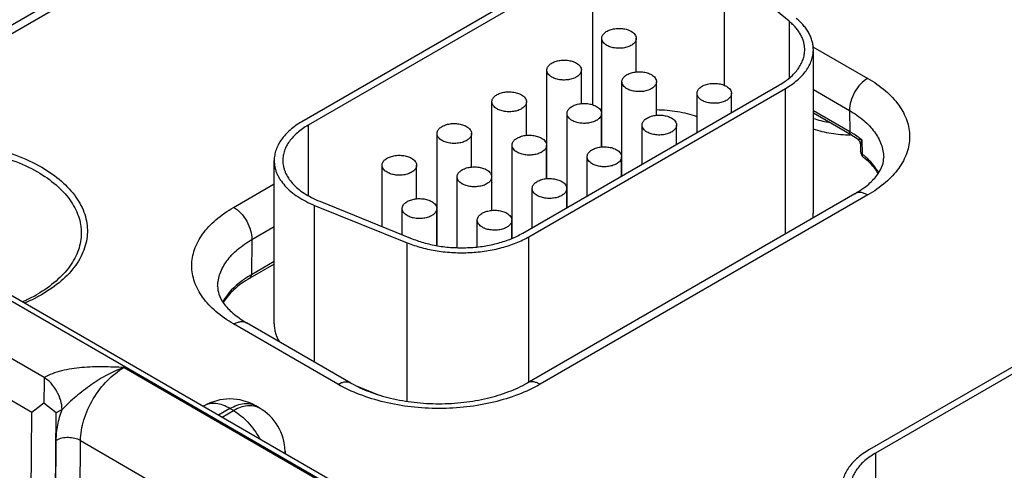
# Model space of a CAD drawing. Header units: inches. Extents: x 0 to 34, y 0 to 22.
# Tile 32 of 56: x 22.922 to 24.063, y 16.449 to 16.971. Entities that reach past the tile are written whole.
import ezdxf

# ---------------------------------------------------------------- set-up
doc = ezdxf.new("R2010")
doc.units = ezdxf.units.IN
doc.header["$LTSCALE"] = 1.87
doc.header["$MEASUREMENT"] = 0
doc.layers.get('0').update_dxf_attribs({"linetype": 'CONTINUOUS'})

msp = doc.modelspace()

# ---------------------------------------------------------------- linework, layer by layer
at = {"color": 7, "linetype": 'CONTINUOUS'}
for p, q in [((20.96, 17.7728), (26.1913, 14.7523)), ((20.9695, 17.7738), (26.2008, 14.7533)), ((23.232, 17.1494), (22.8523, 16.9301)), ((23.247, 17.1479), (22.8673, 16.9286)), ((23.5786, 17.0434), (23.2491, 16.8531)), ((23.5857, 17.0393), (23.2562, 16.849)), ((23.5857, 17.0393), (23.5857, 16.8728)), ((23.7383, 17.0316), (23.7383, 16.8952)), ((23.8135, 16.9696), (23.7383, 17.0316)), ((23.8135, 16.9696), (23.8135, 16.9036)), ((23.5965, 16.8239), (23.5965, 16.9497)), ((23.6365, 16.9108), (23.6365, 16.9497)), ((23.8411, 16.94), (23.9046, 16.9033)), ((23.8416, 16.7471), (23.8416, 16.9365)), ((23.5328, 16.7871), (23.5328, 16.9129)), ((23.5728, 16.8741), (23.5728, 16.9129)), ((23.6198, 16.7903), (23.6198, 16.8994)), ((23.6598, 16.8606), (23.6598, 16.8994)), ((23.5049, 16.724), (23.8023, 16.8957)), ((23.512, 16.7199), (23.8093, 16.8916)), ((23.7068, 16.8405), (23.7068, 16.886)), ((23.7468, 16.8636), (23.7468, 16.886)), ((23.8093, 16.7233), (23.8093, 16.8916)), ((23.8416, 16.8904), (23.8834, 16.8662)), ((23.4692, 16.7504), (23.4692, 16.8762)), ((23.5092, 16.8373), (23.5092, 16.8762)), ((23.5562, 16.7536), (23.5562, 16.8627)), ((23.5962, 16.8238), (23.5962, 16.8627)), ((23.8838, 16.8414), (23.8416, 16.8658)), ((23.8857, 16.8374), (23.8416, 16.8629)), ((23.8834, 16.8662), (23.8838, 16.8414)), ((23.2562, 16.849), (23.2562, 16.7675)), ((23.4056, 16.7098), (23.4056, 16.8394)), ((23.4456, 16.8006), (23.4456, 16.8394)), ((23.6431, 16.8038), (23.6431, 16.8492)), ((23.6831, 16.8269), (23.6831, 16.8492)), ((23.8936, 16.8351), (23.8935, 16.8352)), ((23.8977, 16.832), (23.8981, 16.8157)), ((23.4925, 16.7181), (23.4925, 16.8259)), ((23.5325, 16.7871), (23.5325, 16.8259)), ((23.5328, 16.8193), (23.5325, 16.8191)), ((23.8962, 16.8262), (23.8964, 16.8186)), ((23.2169, 16.6188), (23.2169, 16.8082)), ((23.5795, 16.767), (23.5795, 16.8125)), ((23.6195, 16.7901), (23.6195, 16.8125)), ((23.3419, 16.7316), (23.3419, 16.8027)), ((23.3819, 16.7638), (23.3819, 16.8027)), ((23.4289, 16.7073), (23.4289, 16.7892)), ((23.4689, 16.7504), (23.4689, 16.7892)), ((23.4692, 16.7826), (23.4689, 16.7824)), ((23.1699, 16.7539), (23.2169, 16.7811)), ((23.5159, 16.7303), (23.5159, 16.7757)), ((23.5559, 16.7534), (23.5559, 16.7757)), ((23.2696, 16.7609), (23.3769, 16.7175)), ((23.8896, 16.7697), (23.5099, 16.5504)), ((23.9046, 16.7682), (23.5249, 16.5489)), ((23.2638, 16.5747), (23.2638, 16.7562)), ((23.2638, 16.7562), (23.3711, 16.7128)), ((23.3653, 16.7222), (23.3653, 16.7525)), ((23.4053, 16.7098), (23.4053, 16.7525)), ((23.4056, 16.7458), (23.4053, 16.7457)), ((23.4522, 16.708), (23.4522, 16.739)), ((23.4922, 16.718), (23.4922, 16.739)), ((23.1911, 16.7167), (23.2169, 16.7316)), ((23.1911, 16.7167), (23.1905, 16.6758)), ((23.512, 16.5516), (23.512, 16.7199)), ((23.3711, 16.5292), (23.3711, 16.7128)), ((23.2169, 16.691), (23.1905, 16.6758)), ((23.2169, 16.6881), (23.1886, 16.6718)), ((24.2363, 16.6637), (23.9067, 16.4734)), ((24.2433, 16.6596), (23.9138, 16.4693)), ((22.9503, 16.5568), (22.7878, 16.6506)), ((22.9361, 16.5163), (22.7596, 16.6181)), ((23.2908, 16.5489), (23.1699, 16.6188)), ((23.3058, 16.5504), (23.1849, 16.6202)), ((23.043, 16.5683), (23.4654, 16.3245)), ((23.3111, 16.5476), (23.3386, 16.5365)), ((22.95, 16.5272), (22.9361, 16.5163)), ((22.9641, 16.5159), (22.95, 16.5272)), ((22.9711, 16.5198), (22.9641, 16.5159)), ((23.1357, 16.5239), (23.135, 16.5234)), ((23.1657, 16.5209), (23.1525, 16.5133)), ((23.1696, 16.5186), (23.1657, 16.5209)), ((23.1996, 16.5216), (23.1957, 16.5239)), ((22.9324, 16.0444), (22.9361, 16.5163)), ((22.9605, 16.0441), (22.9641, 16.5159)), ((23.1565, 16.511), (23.1696, 16.5186)), ((22.961, 16.0444), (22.9644, 16.484)), ((22.989, 16.0441), (22.9924, 16.4837)), ((22.9924, 16.4837), (23.4113, 16.2419)), ((23.2296, 16.4714), (23.2297, 16.4688)), ((23.9138, 16.4693), (23.9138, 16.3878))]:
    msp.add_line(p, q, dxfattribs=at)
msp.add_lwpolyline([(23.8922, 16.8333), (23.893, 16.8328), (23.894, 16.8318), (23.8949, 16.8306), (23.8956, 16.8292), (23.896, 16.8277), (23.8962, 16.8262)], dxfattribs=at)
for centre, radius, start, end in [((23.8213, 16.7331), 0.1251, 58.3108, 60.0055), ((23.8272, 16.7425), 0.114, 54.4376, 58.3598), ((23.8261, 16.734), 0.1193, 56.3523, 60.0523), ((23.8334, 16.7511), 0.1033, 51.5496, 54.3869), ((23.9054, 16.8189), 0.00907, 213.8083, 231.3671), ((23.838, 16.7403), 0.0965, 49.1265, 51.4312), ((23.8045, 16.7471), 0.037, 351.0867, 359.9704), ((26.8509, 16.503), 3.9009, 179.2104, 179.644), ((23.1657, 16.4719), 0.06, 59.9984, 120.0016), ((23.1696, 16.4696), 0.06, 1.7319, 59.9977), ((23.2095, 16.4708), 0.0201, 354.4729, 1.7186)]:
    msp.add_arc(centre, radius, start, end, dxfattribs=at)
for points, knots in [([(23.8316, 16.9365), (23.8316, 16.938), (23.8314, 16.9409), (23.8305, 16.9453), (23.829, 16.9497), (23.827, 16.9539), (23.8244, 16.9581), (23.8213, 16.9621), (23.8176, 16.966), (23.8149, 16.9684), (23.8135, 16.9696)], [0, 0, 0, 0, 0.113231, 0.227763, 0.344813, 0.465486, 0.590727, 0.721304, 0.85767, 1, 1, 1, 1]), ([(23.8416, 16.9365), (23.8416, 16.9381), (23.8413, 16.9414), (23.8404, 16.9462), (23.8388, 16.951), (23.8365, 16.9557), (23.8337, 16.9603), (23.8302, 16.9647), (23.8262, 16.969), (23.8232, 16.9716), (23.8217, 16.9729)], [0, 0, 0, 0, 0.113231, 0.227748, 0.344788, 0.465468, 0.590747, 0.721372, 0.857732, 1, 1, 1, 1]), ([(23.5965, 16.9497), (23.5965, 16.9502), (23.5966, 16.9514), (23.5973, 16.9531), (23.5984, 16.9547), (23.5999, 16.9562), (23.6017, 16.9575), (23.6038, 16.9587), (23.6062, 16.9596), (23.6088, 16.9604), (23.6116, 16.9609), (23.6145, 16.9612), (23.6175, 16.9612), (23.6204, 16.961), (23.6232, 16.9606), (23.6259, 16.9599), (23.6284, 16.959), (23.6299, 16.9582), (23.6306, 16.9578)], [0, 0, 0, 0, 0.042817, 0.087404, 0.135185, 0.187098, 0.243543, 0.304501, 0.3696, 0.438205, 0.509503, 0.582539, 0.656286, 0.729662, 0.801631, 0.871268, 0.937687, 1, 1, 1, 1]), ([(23.6306, 16.9578), (23.6315, 16.9573), (23.6331, 16.9562), (23.635, 16.9542), (23.636, 16.9523), (23.6364, 16.9508), (23.6365, 16.95), (23.6365, 16.9497)], [0, 0, 0, 0, 0.289315, 0.54869, 0.781661, 0.891834, 1, 1, 1, 1]), ([(23.6023, 16.9415), (23.6015, 16.942), (23.5999, 16.9431), (23.598, 16.9451), (23.5969, 16.947), (23.5965, 16.9485), (23.5965, 16.9493), (23.5965, 16.9497)], [0, 0, 0, 0, 0.289315, 0.54869, 0.781661, 0.891834, 1, 1, 1, 1]), ([(23.6365, 16.9497), (23.6365, 16.9491), (23.6363, 16.9479), (23.6357, 16.9462), (23.6346, 16.9446), (23.6331, 16.9432), (23.6313, 16.9418), (23.6291, 16.9407), (23.6267, 16.9397), (23.6241, 16.9389), (23.6213, 16.9384), (23.6184, 16.9381), (23.6155, 16.9381), (23.6126, 16.9383), (23.6098, 16.9387), (23.6071, 16.9394), (23.6046, 16.9403), (23.6031, 16.9411), (23.6023, 16.9415)], [0, 0, 0, 0, 0.042817, 0.087404, 0.135185, 0.187098, 0.243543, 0.304501, 0.3696, 0.438205, 0.509503, 0.582539, 0.656286, 0.729662, 0.801631, 0.871268, 0.937687, 1, 1, 1, 1]), ([(23.8023, 16.8957), (23.8045, 16.897), (23.8088, 16.8997), (23.8147, 16.9042), (23.8198, 16.9091), (23.824, 16.9142), (23.8273, 16.9196), (23.8298, 16.9251), (23.8312, 16.9308), (23.8316, 16.9346), (23.8316, 16.9365)], [0, 0, 0, 0, 0.148518, 0.289492, 0.422734, 0.548637, 0.667988, 0.781934, 0.891984, 1, 1, 1, 1]), ([(23.8093, 16.8916), (23.8118, 16.893), (23.8165, 16.896), (23.823, 16.901), (23.8286, 16.9063), (23.8332, 16.912), (23.8369, 16.9179), (23.8396, 16.924), (23.8412, 16.9302), (23.8416, 16.9344), (23.8416, 16.9365)], [0, 0, 0, 0, 0.14846, 0.289451, 0.422742, 0.548652, 0.667987, 0.78192, 0.89198, 1, 1, 1, 1]), ([(23.5328, 16.9129), (23.5328, 16.9135), (23.533, 16.9146), (23.5337, 16.9163), (23.5347, 16.9179), (23.5362, 16.9194), (23.538, 16.9207), (23.5402, 16.9219), (23.5426, 16.9229), (23.5452, 16.9236), (23.548, 16.9242), (23.5509, 16.9244), (23.5538, 16.9245), (23.5567, 16.9243), (23.5596, 16.9238), (23.5622, 16.9232), (23.5647, 16.9223), (23.5663, 16.9215), (23.567, 16.9211)], [0, 0, 0, 0, 0.042817, 0.087404, 0.135185, 0.187098, 0.243543, 0.304501, 0.3696, 0.438205, 0.509503, 0.582539, 0.656286, 0.729662, 0.801631, 0.871268, 0.937687, 1, 1, 1, 1]), ([(23.567, 16.9211), (23.5679, 16.9206), (23.5694, 16.9195), (23.5714, 16.9175), (23.5724, 16.9156), (23.5728, 16.9141), (23.5728, 16.9133), (23.5728, 16.9129)], [0, 0, 0, 0, 0.289315, 0.54869, 0.781661, 0.891834, 1, 1, 1, 1]), ([(23.5387, 16.9047), (23.5378, 16.9053), (23.5362, 16.9064), (23.5343, 16.9083), (23.5333, 16.9102), (23.5329, 16.9118), (23.5328, 16.9125), (23.5328, 16.9129)], [0, 0, 0, 0, 0.289315, 0.54869, 0.781661, 0.891834, 1, 1, 1, 1]), ([(23.5728, 16.9129), (23.5728, 16.9123), (23.5727, 16.9112), (23.572, 16.9095), (23.5709, 16.9079), (23.5695, 16.9064), (23.5676, 16.9051), (23.5655, 16.9039), (23.5631, 16.9029), (23.5605, 16.9022), (23.5577, 16.9017), (23.5548, 16.9014), (23.5519, 16.9013), (23.5489, 16.9015), (23.5461, 16.902), (23.5434, 16.9027), (23.541, 16.9036), (23.5394, 16.9043), (23.5387, 16.9047)], [0, 0, 0, 0, 0.042817, 0.087404, 0.135185, 0.187098, 0.243543, 0.304501, 0.3696, 0.438205, 0.509503, 0.582539, 0.656286, 0.729662, 0.801631, 0.871268, 0.937687, 1, 1, 1, 1]), ([(23.6198, 16.8994), (23.6198, 16.9), (23.62, 16.9012), (23.6206, 16.9029), (23.6217, 16.9045), (23.6232, 16.9059), (23.625, 16.9073), (23.6272, 16.9084), (23.6296, 16.9094), (23.6322, 16.9102), (23.635, 16.9107), (23.6379, 16.911), (23.6408, 16.911), (23.6437, 16.9108), (23.6465, 16.9104), (23.6492, 16.9097), (23.6517, 16.9088), (23.6532, 16.908), (23.654, 16.9076)], [0, 0, 0, 0, 0.042817, 0.087404, 0.135185, 0.187098, 0.243543, 0.304501, 0.3696, 0.438205, 0.509503, 0.582539, 0.656286, 0.729662, 0.801631, 0.871268, 0.937687, 1, 1, 1, 1]), ([(23.654, 16.9076), (23.6548, 16.9071), (23.6564, 16.906), (23.6583, 16.904), (23.6593, 16.9021), (23.6597, 16.9006), (23.6598, 16.8998), (23.6598, 16.8994)], [0, 0, 0, 0, 0.289315, 0.54869, 0.781661, 0.891834, 1, 1, 1, 1]), ([(23.6257, 16.8913), (23.6248, 16.8918), (23.6232, 16.8929), (23.6213, 16.8949), (23.6203, 16.8968), (23.6199, 16.8983), (23.6198, 16.8991), (23.6198, 16.8994)], [0, 0, 0, 0, 0.289315, 0.54869, 0.781661, 0.891834, 1, 1, 1, 1]), ([(23.6598, 16.8994), (23.6598, 16.8989), (23.6597, 16.8977), (23.659, 16.896), (23.6579, 16.8944), (23.6564, 16.8929), (23.6546, 16.8916), (23.6525, 16.8904), (23.6501, 16.8895), (23.6474, 16.8887), (23.6447, 16.8882), (23.6418, 16.8879), (23.6388, 16.8879), (23.6359, 16.8881), (23.6331, 16.8885), (23.6304, 16.8892), (23.6279, 16.8901), (23.6264, 16.8909), (23.6257, 16.8913)], [0, 0, 0, 0, 0.042817, 0.087404, 0.135185, 0.187098, 0.243543, 0.304501, 0.3696, 0.438205, 0.509503, 0.582539, 0.656286, 0.729662, 0.801631, 0.871268, 0.937687, 1, 1, 1, 1]), ([(23.7068, 16.886), (23.7068, 16.8865), (23.7069, 16.8877), (23.7076, 16.8894), (23.7087, 16.891), (23.7102, 16.8925), (23.712, 16.8938), (23.7141, 16.895), (23.7165, 16.8959), (23.7192, 16.8967), (23.7219, 16.8972), (23.7248, 16.8975), (23.7278, 16.8975), (23.7307, 16.8973), (23.7335, 16.8969), (23.7362, 16.8962), (23.7387, 16.8953), (23.7402, 16.8945), (23.7409, 16.8941)], [0, 0, 0, 0, 0.042817, 0.087404, 0.135185, 0.187098, 0.243543, 0.304501, 0.3696, 0.438205, 0.509503, 0.582539, 0.656286, 0.729662, 0.801631, 0.871268, 0.937687, 1, 1, 1, 1]), ([(23.9046, 16.9033), (23.9016, 16.9016), (23.8958, 16.8967), (23.8891, 16.8875), (23.8846, 16.8771), (23.8834, 16.8697), (23.8834, 16.8662)], [0, 0, 0, 0, 0.237751, 0.50112, 0.763878, 1, 1, 1, 1]), ([(23.9046, 16.9033), (23.9119, 16.8991), (23.9251, 16.8901), (23.9408, 16.8735), (23.9508, 16.8552), (23.9542, 16.8358), (23.9508, 16.8163), (23.9408, 16.798), (23.9251, 16.7815), (23.9119, 16.7724), (23.9046, 16.7682)], [0, 0, 0, 0, 0.144896, 0.274521, 0.391111, 0.5, 0.608889, 0.725479, 0.855104, 1, 1, 1, 1]), ([(23.4692, 16.8762), (23.4692, 16.8767), (23.4693, 16.8779), (23.47, 16.8796), (23.4711, 16.8812), (23.4726, 16.8827), (23.4744, 16.884), (23.4765, 16.8852), (23.4789, 16.8861), (23.4816, 16.8869), (23.4844, 16.8874), (23.4872, 16.8877), (23.4902, 16.8877), (23.4931, 16.8875), (23.4959, 16.8871), (23.4986, 16.8864), (23.5011, 16.8855), (23.5026, 16.8847), (23.5033, 16.8843)], [0, 0, 0, 0, 0.042817, 0.087404, 0.135185, 0.187098, 0.243543, 0.304501, 0.3696, 0.438205, 0.509503, 0.582539, 0.656286, 0.729662, 0.801631, 0.871268, 0.937687, 1, 1, 1, 1]), ([(23.7126, 16.8778), (23.7118, 16.8783), (23.7102, 16.8794), (23.7083, 16.8814), (23.7072, 16.8833), (23.7069, 16.8848), (23.7068, 16.8856), (23.7068, 16.886)], [0, 0, 0, 0, 0.289315, 0.54869, 0.781661, 0.891834, 1, 1, 1, 1]), ([(23.7468, 16.886), (23.7468, 16.8854), (23.7466, 16.8842), (23.746, 16.8825), (23.7449, 16.8809), (23.7434, 16.8795), (23.7416, 16.8781), (23.7394, 16.877), (23.737, 16.876), (23.7344, 16.8752), (23.7316, 16.8747), (23.7287, 16.8744), (23.7258, 16.8744), (23.7229, 16.8746), (23.7201, 16.875), (23.7174, 16.8757), (23.7149, 16.8766), (23.7134, 16.8774), (23.7126, 16.8778)], [0, 0, 0, 0, 0.042817, 0.087404, 0.135185, 0.187098, 0.243543, 0.304501, 0.3696, 0.438205, 0.509503, 0.582539, 0.656286, 0.729662, 0.801631, 0.871268, 0.937687, 1, 1, 1, 1]), ([(23.7409, 16.8941), (23.7418, 16.8936), (23.7434, 16.8925), (23.7453, 16.8905), (23.7463, 16.8886), (23.7467, 16.8871), (23.7468, 16.8863), (23.7468, 16.886)], [0, 0, 0, 0, 0.289315, 0.54869, 0.781661, 0.891834, 1, 1, 1, 1]), ([(23.4751, 16.868), (23.4742, 16.8685), (23.4726, 16.8696), (23.4707, 16.8716), (23.4697, 16.8735), (23.4693, 16.875), (23.4692, 16.8758), (23.4692, 16.8762)], [0, 0, 0, 0, 0.289315, 0.54869, 0.781661, 0.891834, 1, 1, 1, 1]), ([(23.5092, 16.8762), (23.5092, 16.8756), (23.509, 16.8744), (23.5084, 16.8727), (23.5073, 16.8711), (23.5058, 16.8697), (23.504, 16.8683), (23.5019, 16.8672), (23.4995, 16.8662), (23.4968, 16.8654), (23.494, 16.8649), (23.4912, 16.8646), (23.4882, 16.8646), (23.4853, 16.8648), (23.4825, 16.8652), (23.4798, 16.8659), (23.4773, 16.8668), (23.4758, 16.8676), (23.4751, 16.868)], [0, 0, 0, 0, 0.042817, 0.087404, 0.135185, 0.187098, 0.243543, 0.304501, 0.3696, 0.438205, 0.509503, 0.582539, 0.656286, 0.729662, 0.801631, 0.871268, 0.937687, 1, 1, 1, 1]), ([(23.5033, 16.8843), (23.5042, 16.8838), (23.5058, 16.8827), (23.5077, 16.8807), (23.5087, 16.8788), (23.5091, 16.8773), (23.5092, 16.8765), (23.5092, 16.8762)], [0, 0, 0, 0, 0.289315, 0.54869, 0.781661, 0.891834, 1, 1, 1, 1]), ([(23.5562, 16.8627), (23.5562, 16.8633), (23.5563, 16.8644), (23.557, 16.8661), (23.5581, 16.8677), (23.5596, 16.8692), (23.5614, 16.8705), (23.5635, 16.8717), (23.5659, 16.8727), (23.5685, 16.8734), (23.5713, 16.8739), (23.5742, 16.8742), (23.5772, 16.8743), (23.5801, 16.8741), (23.5829, 16.8736), (23.5856, 16.8729), (23.5881, 16.872), (23.5896, 16.8713), (23.5903, 16.8709)], [0, 0, 0, 0, 0.042817, 0.087404, 0.135185, 0.187098, 0.243543, 0.304501, 0.3696, 0.438205, 0.509503, 0.582539, 0.656286, 0.729662, 0.801631, 0.871268, 0.937687, 1, 1, 1, 1]), ([(23.562, 16.8545), (23.5612, 16.855), (23.5596, 16.8561), (23.5577, 16.8581), (23.5566, 16.86), (23.5562, 16.8615), (23.5562, 16.8623), (23.5562, 16.8627)], [0, 0, 0, 0, 0.289315, 0.54869, 0.781661, 0.891834, 1, 1, 1, 1]), ([(23.5962, 16.8627), (23.5962, 16.8621), (23.596, 16.861), (23.5953, 16.8593), (23.5943, 16.8577), (23.5928, 16.8562), (23.591, 16.8549), (23.5888, 16.8537), (23.5864, 16.8527), (23.5838, 16.852), (23.581, 16.8514), (23.5781, 16.8512), (23.5752, 16.8511), (23.5723, 16.8513), (23.5695, 16.8518), (23.5668, 16.8525), (23.5643, 16.8534), (23.5627, 16.8541), (23.562, 16.8545)], [0, 0, 0, 0, 0.042817, 0.087404, 0.135185, 0.187098, 0.243543, 0.304501, 0.3696, 0.438205, 0.509503, 0.582539, 0.656286, 0.729662, 0.801631, 0.871268, 0.937687, 1, 1, 1, 1]), ([(23.5903, 16.8709), (23.5912, 16.8704), (23.5928, 16.8693), (23.5947, 16.8673), (23.5957, 16.8654), (23.5961, 16.8638), (23.5962, 16.8631), (23.5962, 16.8627)], [0, 0, 0, 0, 0.289315, 0.54869, 0.781661, 0.891834, 1, 1, 1, 1]), ([(23.7068, 16.8589), (23.7032, 16.8601), (23.6957, 16.8623), (23.6841, 16.8647), (23.6721, 16.8662), (23.6639, 16.8666), (23.6598, 16.8667)], [0, 0, 0, 0, 0.240181, 0.488481, 0.742587, 1, 1, 1, 1]), ([(23.8834, 16.8662), (23.8893, 16.8628), (23.8999, 16.8555), (23.9127, 16.8422), (23.9209, 16.8275), (23.923, 16.8169), (23.9231, 16.8118)], [0, 0, 0, 0, 0.289378, 0.548729, 0.782244, 1, 1, 1, 1]), ([(23.2491, 16.8531), (23.2467, 16.8517), (23.2419, 16.8487), (23.2355, 16.8437), (23.2299, 16.8383), (23.2252, 16.8327), (23.2216, 16.8268), (23.2189, 16.8207), (23.2173, 16.8145), (23.2169, 16.8103), (23.2169, 16.8082)], [0, 0, 0, 0, 0.148487, 0.289473, 0.42274, 0.548646, 0.667986, 0.781928, 0.891984, 1, 1, 1, 1]), ([(23.4056, 16.8394), (23.4056, 16.84), (23.4057, 16.8412), (23.4064, 16.8428), (23.4075, 16.8444), (23.4089, 16.8459), (23.4108, 16.8473), (23.4129, 16.8484), (23.4153, 16.8494), (23.4179, 16.8501), (23.4207, 16.8507), (23.4236, 16.851), (23.4265, 16.851), (23.4294, 16.8508), (23.4323, 16.8503), (23.435, 16.8497), (23.4374, 16.8488), (23.439, 16.848), (23.4397, 16.8476)], [0, 0, 0, 0, 0.042817, 0.087404, 0.135185, 0.187098, 0.243543, 0.304501, 0.3696, 0.438205, 0.509503, 0.582539, 0.656286, 0.729662, 0.801631, 0.871268, 0.937687, 1, 1, 1, 1]), ([(23.6431, 16.8492), (23.6431, 16.8498), (23.6433, 16.851), (23.644, 16.8526), (23.6451, 16.8542), (23.6465, 16.8557), (23.6484, 16.8571), (23.6505, 16.8582), (23.6529, 16.8592), (23.6555, 16.8599), (23.6583, 16.8605), (23.6612, 16.8608), (23.6641, 16.8608), (23.667, 16.8606), (23.6699, 16.8601), (23.6725, 16.8595), (23.675, 16.8586), (23.6766, 16.8578), (23.6773, 16.8574)], [0, 0, 0, 0, 0.042817, 0.087404, 0.135185, 0.187098, 0.243543, 0.304501, 0.3696, 0.438205, 0.509503, 0.582539, 0.656286, 0.729662, 0.801631, 0.871268, 0.937687, 1, 1, 1, 1]), ([(23.6773, 16.8574), (23.6782, 16.8569), (23.6798, 16.8558), (23.6817, 16.8538), (23.6827, 16.8519), (23.6831, 16.8504), (23.6831, 16.8496), (23.6831, 16.8492)], [0, 0, 0, 0, 0.289315, 0.54869, 0.781661, 0.891834, 1, 1, 1, 1]), ([(23.8414, 16.8569), (23.8443, 16.856), (23.8502, 16.8543), (23.8562, 16.853), (23.8593, 16.8524)], [0, 0, 0, 0, 0.492393, 1, 1, 1, 1]), ([(23.2562, 16.849), (23.254, 16.8477), (23.2497, 16.845), (23.2438, 16.8404), (23.2387, 16.8356), (23.2345, 16.8305), (23.2311, 16.8251), (23.2287, 16.8196), (23.2272, 16.8139), (23.2269, 16.8101), (23.2269, 16.8082)], [0, 0, 0, 0, 0.148526, 0.289496, 0.422732, 0.548636, 0.667989, 0.781934, 0.891985, 1, 1, 1, 1]), ([(23.4114, 16.8313), (23.4105, 16.8318), (23.4089, 16.8329), (23.407, 16.8349), (23.406, 16.8367), (23.4056, 16.8383), (23.4056, 16.839), (23.4056, 16.8394)], [0, 0, 0, 0, 0.289315, 0.54869, 0.781661, 0.891834, 1, 1, 1, 1]), ([(23.4456, 16.8394), (23.4456, 16.8389), (23.4454, 16.8377), (23.4447, 16.836), (23.4437, 16.8344), (23.4422, 16.8329), (23.4404, 16.8316), (23.4382, 16.8304), (23.4358, 16.8295), (23.4332, 16.8287), (23.4304, 16.8282), (23.4275, 16.8279), (23.4246, 16.8278), (23.4217, 16.8281), (23.4188, 16.8285), (23.4162, 16.8292), (23.4137, 16.8301), (23.4121, 16.8308), (23.4114, 16.8313)], [0, 0, 0, 0, 0.042817, 0.087404, 0.135185, 0.187098, 0.243543, 0.304501, 0.3696, 0.438205, 0.509503, 0.582539, 0.656286, 0.729662, 0.801631, 0.871268, 0.937687, 1, 1, 1, 1]), ([(23.4397, 16.8476), (23.4406, 16.8471), (23.4422, 16.846), (23.4441, 16.844), (23.4451, 16.8421), (23.4455, 16.8406), (23.4456, 16.8398), (23.4456, 16.8394)], [0, 0, 0, 0, 0.289315, 0.54869, 0.781661, 0.891834, 1, 1, 1, 1]), ([(23.649, 16.8411), (23.6481, 16.8416), (23.6465, 16.8427), (23.6446, 16.8447), (23.6436, 16.8465), (23.6432, 16.8481), (23.6431, 16.8488), (23.6431, 16.8492)], [0, 0, 0, 0, 0.289315, 0.54869, 0.781661, 0.891834, 1, 1, 1, 1]), ([(23.6831, 16.8492), (23.6831, 16.8487), (23.683, 16.8475), (23.6823, 16.8458), (23.6812, 16.8442), (23.6798, 16.8427), (23.6779, 16.8414), (23.6758, 16.8402), (23.6734, 16.8393), (23.6708, 16.8385), (23.668, 16.838), (23.6651, 16.8377), (23.6622, 16.8376), (23.6593, 16.8379), (23.6564, 16.8383), (23.6537, 16.839), (23.6513, 16.8399), (23.6497, 16.8406), (23.649, 16.8411)], [0, 0, 0, 0, 0.042817, 0.087404, 0.135185, 0.187098, 0.243543, 0.304501, 0.3696, 0.438205, 0.509503, 0.582539, 0.656286, 0.729662, 0.801631, 0.871268, 0.937687, 1, 1, 1, 1]), ([(23.8414, 16.8447), (23.8447, 16.8436), (23.8516, 16.8416), (23.8658, 16.8388), (23.8769, 16.838), (23.8844, 16.8379)], [0, 0, 0, 0, 0.240242, 0.488761, 1, 1, 1, 1]), ([(23.8857, 16.8374), (23.8851, 16.8377), (23.8841, 16.839), (23.8838, 16.8406), (23.8838, 16.8414)], [0, 0, 0, 0, 0.450727, 1, 1, 1, 1]), ([(22.6752, 16.7889), (22.6834, 16.7952), (22.7021, 16.8065), (22.7338, 16.819), (22.7693, 16.8274), (22.807, 16.8313), (22.8453, 16.8305), (22.8825, 16.8252), (22.9169, 16.8154), (22.938, 16.8058), (22.9476, 16.8003)], [0, 0, 0, 0, 0.108357, 0.227985, 0.356428, 0.490239, 0.625441, 0.757923, 0.883837, 1, 1, 1, 1]), ([(23.4925, 16.8259), (23.4925, 16.8265), (23.4927, 16.8277), (23.4934, 16.8294), (23.4944, 16.831), (23.4959, 16.8324), (23.4977, 16.8338), (23.4999, 16.8349), (23.5023, 16.8359), (23.5049, 16.8367), (23.5077, 16.8372), (23.5106, 16.8375), (23.5135, 16.8375), (23.5164, 16.8373), (23.5192, 16.8369), (23.5219, 16.8362), (23.5244, 16.8353), (23.526, 16.8345), (23.5267, 16.8341)], [0, 0, 0, 0, 0.042817, 0.087404, 0.135185, 0.187098, 0.243543, 0.304501, 0.3696, 0.438205, 0.509503, 0.582539, 0.656286, 0.729662, 0.801631, 0.871268, 0.937687, 1, 1, 1, 1]), ([(23.5267, 16.8341), (23.5276, 16.8336), (23.5291, 16.8325), (23.531, 16.8305), (23.5321, 16.8286), (23.5325, 16.8271), (23.5325, 16.8263), (23.5325, 16.8259)], [0, 0, 0, 0, 0.289315, 0.54869, 0.781661, 0.891834, 1, 1, 1, 1]), ([(23.8977, 16.832), (23.8966, 16.8321), (23.8951, 16.8323), (23.8933, 16.8328), (23.8925, 16.8331), (23.8922, 16.8333)], [0, 0, 0, 0, 0.568321, 0.80542, 1, 1, 1, 1]), ([(23.8977, 16.832), (23.8972, 16.831), (23.8965, 16.8291), (23.8962, 16.8271), (23.8962, 16.8262)], [0, 0, 0, 0, 0.547157, 1, 1, 1, 1]), ([(22.6821, 16.7849), (22.69, 16.7909), (22.708, 16.8016), (22.7384, 16.8134), (22.7724, 16.8213), (22.8085, 16.8248), (22.845, 16.824), (22.8805, 16.8188), (22.9133, 16.8094), (22.9334, 16.8003), (22.9426, 16.795)], [0, 0, 0, 0, 0.108817, 0.228737, 0.357287, 0.491042, 0.62607, 0.758321, 0.884007, 1, 1, 1, 1]), ([(23.4984, 16.8178), (23.4975, 16.8183), (23.4959, 16.8194), (23.494, 16.8214), (23.493, 16.8233), (23.4926, 16.8248), (23.4925, 16.8256), (23.4925, 16.8259)], [0, 0, 0, 0, 0.289315, 0.54869, 0.781661, 0.891834, 1, 1, 1, 1]), ([(23.5325, 16.8259), (23.5325, 16.8254), (23.5324, 16.8242), (23.5317, 16.8225), (23.5306, 16.8209), (23.5292, 16.8195), (23.5273, 16.8181), (23.5252, 16.817), (23.5228, 16.816), (23.5202, 16.8152), (23.5174, 16.8147), (23.5145, 16.8144), (23.5116, 16.8144), (23.5086, 16.8146), (23.5058, 16.815), (23.5031, 16.8157), (23.5006, 16.8166), (23.4991, 16.8174), (23.4984, 16.8178)], [0, 0, 0, 0, 0.042817, 0.087404, 0.135185, 0.187098, 0.243543, 0.304501, 0.3696, 0.438205, 0.509503, 0.582539, 0.656286, 0.729662, 0.801631, 0.871268, 0.937687, 1, 1, 1, 1]), ([(23.5795, 16.8125), (23.5795, 16.813), (23.5797, 16.8142), (23.5803, 16.8159), (23.5814, 16.8175), (23.5829, 16.819), (23.5847, 16.8203), (23.5868, 16.8215), (23.5893, 16.8224), (23.5919, 16.8232), (23.5947, 16.8237), (23.5976, 16.824), (23.6005, 16.8241), (23.6034, 16.8238), (23.6062, 16.8234), (23.6089, 16.8227), (23.6114, 16.8218), (23.6129, 16.8211), (23.6136, 16.8206)], [0, 0, 0, 0, 0.042817, 0.087404, 0.135185, 0.187098, 0.243543, 0.304501, 0.3696, 0.438205, 0.509503, 0.582539, 0.656286, 0.729662, 0.801631, 0.871268, 0.937687, 1, 1, 1, 1]), ([(23.6136, 16.8206), (23.6145, 16.8201), (23.6161, 16.819), (23.618, 16.817), (23.619, 16.8152), (23.6194, 16.8136), (23.6195, 16.8129), (23.6195, 16.8125)], [0, 0, 0, 0, 0.289315, 0.54869, 0.781661, 0.891834, 1, 1, 1, 1]), ([(23.8981, 16.8157), (23.8976, 16.8161), (23.8968, 16.8169), (23.8964, 16.8181), (23.8964, 16.8186)], [0, 0, 0, 0, 0.535759, 1, 1, 1, 1]), ([(23.2169, 16.8082), (23.2169, 16.8069), (23.2171, 16.8044), (23.2176, 16.8006), (23.2186, 16.7968), (23.22, 16.793), (23.2218, 16.7894), (23.2247, 16.7845), (23.2293, 16.7786), (23.2362, 16.772), (23.2443, 16.766), (23.2536, 16.7606), (23.2603, 16.7576), (23.2638, 16.7562)], [0, 0, 0, 0, 0.051408, 0.103182, 0.155679, 0.209225, 0.264118, 0.320619, 0.439143, 0.566066, 0.701961, 0.846864, 1, 1, 1, 1]), ([(23.2269, 16.8082), (23.2269, 16.807), (23.227, 16.8047), (23.2276, 16.8012), (23.2285, 16.7978), (23.2302, 16.7932), (23.2332, 16.7876), (23.2382, 16.7812), (23.2444, 16.7753), (23.2518, 16.7699), (23.2603, 16.765), (23.2664, 16.7622), (23.2696, 16.7609)], [0, 0, 0, 0, 0.051414, 0.103195, 0.155696, 0.209249, 0.320542, 0.439083, 0.566029, 0.701927, 0.846814, 1, 1, 1, 1]), ([(23.3419, 16.8027), (23.3419, 16.8032), (23.3421, 16.8044), (23.3427, 16.8061), (23.3438, 16.8077), (23.3453, 16.8092), (23.3471, 16.8105), (23.3493, 16.8117), (23.3517, 16.8126), (23.3543, 16.8134), (23.3571, 16.8139), (23.36, 16.8142), (23.3629, 16.8143), (23.3658, 16.814), (23.3686, 16.8136), (23.3713, 16.8129), (23.3738, 16.812), (23.3753, 16.8113), (23.3761, 16.8108)], [0, 0, 0, 0, 0.042817, 0.087404, 0.135185, 0.187098, 0.243543, 0.304501, 0.3696, 0.438205, 0.509503, 0.582539, 0.656286, 0.729662, 0.801631, 0.871268, 0.937687, 1, 1, 1, 1]), ([(23.3761, 16.8108), (23.3769, 16.8103), (23.3785, 16.8092), (23.3804, 16.8072), (23.3815, 16.8054), (23.3819, 16.8038), (23.3819, 16.8031), (23.3819, 16.8027)], [0, 0, 0, 0, 0.289315, 0.54869, 0.781661, 0.891834, 1, 1, 1, 1]), ([(23.5854, 16.8043), (23.5845, 16.8048), (23.5829, 16.8059), (23.581, 16.8079), (23.58, 16.8098), (23.5796, 16.8113), (23.5795, 16.8121), (23.5795, 16.8125)], [0, 0, 0, 0, 0.289315, 0.54869, 0.781661, 0.891834, 1, 1, 1, 1]), ([(23.6195, 16.8125), (23.6195, 16.8119), (23.6194, 16.8107), (23.6187, 16.8091), (23.6176, 16.8075), (23.6161, 16.806), (23.6143, 16.8046), (23.6122, 16.8035), (23.6098, 16.8025), (23.6071, 16.8018), (23.6043, 16.8012), (23.6015, 16.8009), (23.5985, 16.8009), (23.5956, 16.8011), (23.5928, 16.8016), (23.5901, 16.8022), (23.5876, 16.8031), (23.5861, 16.8039), (23.5854, 16.8043)], [0, 0, 0, 0, 0.042817, 0.087404, 0.135185, 0.187098, 0.243543, 0.304501, 0.3696, 0.438205, 0.509503, 0.582539, 0.656286, 0.729662, 0.801631, 0.871268, 0.937687, 1, 1, 1, 1]), ([(23.8896, 16.7697), (23.8953, 16.7729), (23.9051, 16.7796), (23.916, 16.791), (23.922, 16.8018), (23.9232, 16.8088), (23.9231, 16.8118)], [0, 0, 0, 0, 0.349527, 0.628382, 0.837068, 1, 1, 1, 1]), ([(23.8998, 16.8118), (23.8993, 16.8122), (23.8984, 16.8135), (23.8981, 16.8149), (23.8981, 16.8157)], [0, 0, 0, 0, 0.471477, 1, 1, 1, 1]), ([(23.9169, 16.7932), (23.9158, 16.7948), (23.911, 16.8018), (23.9049, 16.8078), (23.8998, 16.8118)], [0, 0, 0, 0, 0.230709, 1, 1, 1, 1]), ([(23.9173, 16.7939), (23.9163, 16.7956), (23.9118, 16.8027), (23.906, 16.809), (23.9011, 16.8132)], [0, 0, 0, 0, 0.236324, 1, 1, 1, 1]), ([(22.9426, 16.795), (22.9502, 16.7906), (22.964, 16.7811), (22.9805, 16.7637), (22.991, 16.7445), (22.9946, 16.7242), (22.9909, 16.7038), (22.9805, 16.6846), (22.964, 16.6673), (22.9502, 16.6577), (22.9426, 16.6533)], [0, 0, 0, 0, 0.144894, 0.274515, 0.391103, 0.499989, 0.608877, 0.72547, 0.855098, 1, 1, 1, 1]), ([(22.9476, 16.8003), (22.9556, 16.7956), (22.9702, 16.7855), (22.9876, 16.7671), (22.9967, 16.7498), (23.0001, 16.7356), (23.0007, 16.7251), (22.9996, 16.7146), (22.9955, 16.7005), (22.9856, 16.6833), (22.9674, 16.6652), (22.9523, 16.6554), (22.9441, 16.6509)], [0, 0, 0, 0, 0.144091, 0.272736, 0.388321, 0.443048, 0.496865, 0.550827, 0.605978, 0.723088, 0.853773, 1, 1, 1, 1]), ([(23.3478, 16.7945), (23.3469, 16.795), (23.3453, 16.7961), (23.3434, 16.7981), (23.3424, 16.8), (23.342, 16.8015), (23.3419, 16.8023), (23.3419, 16.8027)], [0, 0, 0, 0, 0.289315, 0.54869, 0.781661, 0.891834, 1, 1, 1, 1]), ([(23.3819, 16.8027), (23.3819, 16.8021), (23.3818, 16.8009), (23.3811, 16.7993), (23.38, 16.7977), (23.3785, 16.7962), (23.3767, 16.7948), (23.3746, 16.7937), (23.3722, 16.7927), (23.3695, 16.792), (23.3668, 16.7914), (23.3639, 16.7911), (23.3609, 16.7911), (23.358, 16.7913), (23.3552, 16.7918), (23.3525, 16.7924), (23.35, 16.7933), (23.3485, 16.7941), (23.3478, 16.7945)], [0, 0, 0, 0, 0.042817, 0.087404, 0.135185, 0.187098, 0.243543, 0.304501, 0.3696, 0.438205, 0.509503, 0.582539, 0.656286, 0.729662, 0.801631, 0.871268, 0.937687, 1, 1, 1, 1]), ([(23.4289, 16.7892), (23.4289, 16.7898), (23.429, 16.7909), (23.4297, 16.7926), (23.4308, 16.7942), (23.4323, 16.7957), (23.4341, 16.797), (23.4362, 16.7982), (23.4386, 16.7992), (23.4413, 16.7999), (23.4441, 16.8005), (23.4469, 16.8007), (23.4499, 16.8008), (23.4528, 16.8006), (23.4556, 16.8001), (23.4583, 16.7994), (23.4608, 16.7985), (23.4623, 16.7978), (23.463, 16.7974)], [0, 0, 0, 0, 0.042817, 0.087404, 0.135185, 0.187098, 0.243543, 0.304501, 0.3696, 0.438205, 0.509503, 0.582539, 0.656286, 0.729662, 0.801631, 0.871268, 0.937687, 1, 1, 1, 1]), ([(23.463, 16.7974), (23.4639, 16.7969), (23.4655, 16.7958), (23.4674, 16.7938), (23.4684, 16.7919), (23.4688, 16.7903), (23.4689, 16.7896), (23.4689, 16.7892)], [0, 0, 0, 0, 0.289315, 0.54869, 0.781661, 0.891834, 1, 1, 1, 1]), ([(23.4348, 16.781), (23.4339, 16.7815), (23.4323, 16.7826), (23.4304, 16.7846), (23.4294, 16.7865), (23.429, 16.7881), (23.4289, 16.7888), (23.4289, 16.7892)], [0, 0, 0, 0, 0.289315, 0.54869, 0.781661, 0.891834, 1, 1, 1, 1]), ([(23.4689, 16.7892), (23.4689, 16.7886), (23.4687, 16.7875), (23.4681, 16.7858), (23.467, 16.7842), (23.4655, 16.7827), (23.4637, 16.7814), (23.4616, 16.7802), (23.4591, 16.7792), (23.4565, 16.7785), (23.4537, 16.778), (23.4508, 16.7777), (23.4479, 16.7776), (23.445, 16.7778), (23.4422, 16.7783), (23.4395, 16.779), (23.437, 16.7799), (23.4355, 16.7806), (23.4348, 16.781)], [0, 0, 0, 0, 0.042817, 0.087404, 0.135185, 0.187098, 0.243543, 0.304501, 0.3696, 0.438205, 0.509503, 0.582539, 0.656286, 0.729662, 0.801631, 0.871268, 0.937687, 1, 1, 1, 1]), ([(23.5159, 16.7757), (23.5159, 16.7763), (23.516, 16.7775), (23.5167, 16.7792), (23.5178, 16.7808), (23.5192, 16.7822), (23.5211, 16.7836), (23.5232, 16.7847), (23.5256, 16.7857), (23.5282, 16.7865), (23.531, 16.787), (23.5339, 16.7873), (23.5368, 16.7873), (23.5398, 16.7871), (23.5426, 16.7867), (23.5453, 16.786), (23.5478, 16.7851), (23.5493, 16.7843), (23.55, 16.7839)], [0, 0, 0, 0, 0.042817, 0.087404, 0.135185, 0.187098, 0.243543, 0.304501, 0.3696, 0.438205, 0.509503, 0.582539, 0.656286, 0.729662, 0.801631, 0.871268, 0.937687, 1, 1, 1, 1]), ([(23.55, 16.7839), (23.5509, 16.7834), (23.5525, 16.7823), (23.5544, 16.7803), (23.5554, 16.7784), (23.5558, 16.7769), (23.5559, 16.7761), (23.5559, 16.7757)], [0, 0, 0, 0, 0.289315, 0.54869, 0.781661, 0.891834, 1, 1, 1, 1]), ([(23.5217, 16.7676), (23.5208, 16.7681), (23.5193, 16.7692), (23.5174, 16.7712), (23.5163, 16.7731), (23.5159, 16.7746), (23.5159, 16.7754), (23.5159, 16.7757)], [0, 0, 0, 0, 0.289315, 0.54869, 0.781661, 0.891834, 1, 1, 1, 1]), ([(23.5559, 16.7757), (23.5559, 16.7752), (23.5557, 16.774), (23.555, 16.7723), (23.554, 16.7707), (23.5525, 16.7692), (23.5507, 16.7679), (23.5485, 16.7667), (23.5461, 16.7658), (23.5435, 16.765), (23.5407, 16.7645), (23.5378, 16.7642), (23.5349, 16.7642), (23.532, 16.7644), (23.5292, 16.7648), (23.5265, 16.7655), (23.524, 16.7664), (23.5224, 16.7672), (23.5217, 16.7676)], [0, 0, 0, 0, 0.042817, 0.087404, 0.135185, 0.187098, 0.243543, 0.304501, 0.3696, 0.438205, 0.509503, 0.582539, 0.656286, 0.729662, 0.801631, 0.871268, 0.937687, 1, 1, 1, 1]), ([(23.9046, 16.7682), (23.9033, 16.7689), (23.9007, 16.7702), (23.8967, 16.7712), (23.8929, 16.7711), (23.8906, 16.7702), (23.8896, 16.7697)], [0, 0, 0, 0, 0.289813, 0.549055, 0.782233, 1, 1, 1, 1]), ([(23.3653, 16.7525), (23.3653, 16.753), (23.3654, 16.7542), (23.3661, 16.7559), (23.3672, 16.7575), (23.3686, 16.759), (23.3705, 16.7603), (23.3726, 16.7615), (23.375, 16.7624), (23.3776, 16.7632), (23.3804, 16.7637), (23.3833, 16.764), (23.3862, 16.764), (23.3891, 16.7638), (23.392, 16.7634), (23.3947, 16.7627), (23.3971, 16.7618), (23.3987, 16.761), (23.3994, 16.7606)], [0, 0, 0, 0, 0.042817, 0.087404, 0.135185, 0.187098, 0.243543, 0.304501, 0.3696, 0.438205, 0.509503, 0.582539, 0.656286, 0.729662, 0.801631, 0.871268, 0.937687, 1, 1, 1, 1]), ([(23.3994, 16.7606), (23.4003, 16.7601), (23.4019, 16.759), (23.4038, 16.757), (23.4048, 16.7551), (23.4052, 16.7536), (23.4053, 16.7528), (23.4053, 16.7525)], [0, 0, 0, 0, 0.289315, 0.54869, 0.781661, 0.891834, 1, 1, 1, 1]), ([(23.1699, 16.6188), (23.1627, 16.6229), (23.1495, 16.632), (23.1337, 16.6486), (23.1238, 16.6669), (23.1203, 16.6863), (23.1238, 16.7058), (23.1337, 16.7241), (23.1495, 16.7406), (23.1627, 16.7497), (23.1699, 16.7539)], [0, 0, 0, 0, 0.144896, 0.274521, 0.391111, 0.5, 0.608889, 0.725479, 0.855104, 1, 1, 1, 1]), ([(23.1699, 16.7539), (23.173, 16.7522), (23.1787, 16.7473), (23.1854, 16.7381), (23.1899, 16.7276), (23.1912, 16.7202), (23.1911, 16.7167)], [0, 0, 0, 0, 0.237751, 0.50112, 0.763878, 1, 1, 1, 1]), ([(23.3711, 16.7443), (23.3702, 16.7448), (23.3686, 16.7459), (23.3667, 16.7479), (23.3657, 16.7498), (23.3653, 16.7513), (23.3653, 16.7521), (23.3653, 16.7525)], [0, 0, 0, 0, 0.289315, 0.54869, 0.781661, 0.891834, 1, 1, 1, 1]), ([(23.4053, 16.7525), (23.4053, 16.7519), (23.4051, 16.7507), (23.4044, 16.749), (23.4033, 16.7474), (23.4019, 16.746), (23.4, 16.7446), (23.3979, 16.7435), (23.3955, 16.7425), (23.3929, 16.7417), (23.3901, 16.7412), (23.3872, 16.7409), (23.3843, 16.7409), (23.3814, 16.7411), (23.3785, 16.7415), (23.3759, 16.7422), (23.3734, 16.7431), (23.3718, 16.7439), (23.3711, 16.7443)], [0, 0, 0, 0, 0.042817, 0.087404, 0.135185, 0.187098, 0.243543, 0.304501, 0.3696, 0.438205, 0.509503, 0.582539, 0.656286, 0.729662, 0.801631, 0.871268, 0.937687, 1, 1, 1, 1]), ([(23.4522, 16.739), (23.4522, 16.7396), (23.4524, 16.7407), (23.453, 16.7424), (23.4541, 16.744), (23.4556, 16.7455), (23.4574, 16.7468), (23.4596, 16.748), (23.462, 16.749), (23.4646, 16.7497), (23.4674, 16.7502), (23.4703, 16.7505), (23.4732, 16.7506), (23.4761, 16.7504), (23.4789, 16.7499), (23.4816, 16.7492), (23.4841, 16.7483), (23.4857, 16.7476), (23.4864, 16.7472)], [0, 0, 0, 0, 0.042817, 0.087404, 0.135185, 0.187098, 0.243543, 0.304501, 0.3696, 0.438205, 0.509503, 0.582539, 0.656286, 0.729662, 0.801631, 0.871268, 0.937687, 1, 1, 1, 1]), ([(23.4581, 16.7308), (23.4572, 16.7313), (23.4556, 16.7324), (23.4537, 16.7344), (23.4527, 16.7363), (23.4523, 16.7378), (23.4522, 16.7386), (23.4522, 16.739)], [0, 0, 0, 0, 0.289315, 0.54869, 0.781661, 0.891834, 1, 1, 1, 1]), ([(23.4922, 16.739), (23.4922, 16.7384), (23.4921, 16.7373), (23.4914, 16.7356), (23.4903, 16.734), (23.4888, 16.7325), (23.487, 16.7312), (23.4849, 16.73), (23.4825, 16.729), (23.4799, 16.7283), (23.4771, 16.7277), (23.4742, 16.7275), (23.4712, 16.7274), (23.4683, 16.7276), (23.4655, 16.7281), (23.4628, 16.7287), (23.4603, 16.7296), (23.4588, 16.7304), (23.4581, 16.7308)], [0, 0, 0, 0, 0.042817, 0.087404, 0.135185, 0.187098, 0.243543, 0.304501, 0.3696, 0.438205, 0.509503, 0.582539, 0.656286, 0.729662, 0.801631, 0.871268, 0.937687, 1, 1, 1, 1]), ([(23.4864, 16.7472), (23.4872, 16.7466), (23.4888, 16.7455), (23.4907, 16.7436), (23.4918, 16.7417), (23.4922, 16.7401), (23.4922, 16.7394), (23.4922, 16.739)], [0, 0, 0, 0, 0.289315, 0.54869, 0.781661, 0.891834, 1, 1, 1, 1]), ([(23.1514, 16.6624), (23.1516, 16.6675), (23.1536, 16.678), (23.1618, 16.6927), (23.1746, 16.7061), (23.1853, 16.7134), (23.1911, 16.7167)], [0, 0, 0, 0, 0.217756, 0.451271, 0.710622, 1, 1, 1, 1]), ([(23.3711, 16.7128), (23.3738, 16.7117), (23.3793, 16.7097), (23.3907, 16.7063), (23.4059, 16.7031), (23.4215, 16.7015), (23.4342, 16.7012), (23.4438, 16.7015), (23.4533, 16.7022), (23.4657, 16.7038), (23.4805, 16.7068), (23.4945, 16.7115), (23.5049, 16.716), (23.5097, 16.7186), (23.512, 16.7199)], [0, 0, 0, 0, 0.059285, 0.120479, 0.24722, 0.377815, 0.443811, 0.509809, 0.575472, 0.64047, 0.76715, 0.887642, 0.944971, 1, 1, 1, 1]), ([(23.3769, 16.7175), (23.3793, 16.7165), (23.3843, 16.7147), (23.3947, 16.7116), (23.4085, 16.7087), (23.4255, 16.707), (23.4429, 16.707), (23.46, 16.7087), (23.4737, 16.7116), (23.4842, 16.7147), (23.4915, 16.7174), (23.4984, 16.7205), (23.5028, 16.7228), (23.5049, 16.724)], [0, 0, 0, 0, 0.059309, 0.120502, 0.247218, 0.377829, 0.509782, 0.640402, 0.767098, 0.828259, 0.887621, 0.94495, 1, 1, 1, 1]), ([(23.1905, 16.6758), (23.1868, 16.6737), (23.174, 16.6654), (23.1627, 16.6542), (23.1573, 16.6445)], [0, 0, 0, 0, 0.276478, 1, 1, 1, 1]), ([(23.1886, 16.6718), (23.1821, 16.668), (23.1705, 16.6599), (23.1611, 16.6492), (23.1577, 16.6437)], [0, 0, 0, 0, 0.539862, 1, 1, 1, 1]), ([(23.1886, 16.6718), (23.1892, 16.6721), (23.1903, 16.6734), (23.1905, 16.6749), (23.1905, 16.6758)], [0, 0, 0, 0, 0.450727, 1, 1, 1, 1]), ([(23.1514, 16.6624), (23.1514, 16.6593), (23.1526, 16.6523), (23.1586, 16.6415), (23.1695, 16.6302), (23.1793, 16.6235), (23.1849, 16.6202)], [0, 0, 0, 0, 0.162932, 0.371619, 0.650473, 1, 1, 1, 1]), ([(22.9252, 16.6446), (22.9267, 16.6452), (22.9326, 16.6479), (22.9384, 16.6509), (22.9426, 16.6533)], [0, 0, 0, 0, 0.256646, 1, 1, 1, 1]), ([(22.9441, 16.6509), (22.9428, 16.6502), (22.9375, 16.6474), (22.932, 16.6448), (22.9279, 16.643)], [0, 0, 0, 0, 0.245008, 1, 1, 1, 1]), ([(23.1699, 16.6188), (23.1712, 16.6195), (23.1739, 16.6208), (23.1779, 16.6217), (23.1817, 16.6216), (23.1839, 16.6208), (23.1849, 16.6202)], [0, 0, 0, 0, 0.289813, 0.549055, 0.782233, 1, 1, 1, 1]), ([(23.2169, 16.6188), (23.2169, 16.617), (23.2172, 16.6134), (23.2183, 16.6082), (23.2202, 16.603), (23.222, 16.5996), (23.223, 16.598)], [0, 0, 0, 0, 0.242065, 0.487429, 0.739178, 1, 1, 1, 1]), ([(23.043, 16.5683), (23.0349, 16.5687), (23.0186, 16.5694), (22.9943, 16.5688), (22.9746, 16.5659), (22.96, 16.5615), (22.9534, 16.5585), (22.9503, 16.5568)], [0, 0, 0, 0, 0.258727, 0.517226, 0.769285, 0.888586, 1, 1, 1, 1]), ([(23.043, 16.5683), (23.0363, 16.5661), (23.0232, 16.5603), (23.0047, 16.5486), (22.9902, 16.5372), (22.9789, 16.5276), (22.9736, 16.5225), (22.9711, 16.5198)], [0, 0, 0, 0, 0.240927, 0.492183, 0.747197, 0.874582, 1, 1, 1, 1]), ([(22.9924, 16.4837), (22.9925, 16.4918), (22.9956, 16.5088), (23.0065, 16.5326), (23.0224, 16.5535), (23.0359, 16.5644), (23.043, 16.5683)], [0, 0, 0, 0, 0.237044, 0.499127, 0.761684, 1, 1, 1, 1]), ([(22.9711, 16.5198), (22.9711, 16.5233), (22.9698, 16.5306), (22.9654, 16.5409), (22.9589, 16.5501), (22.9533, 16.555), (22.9503, 16.5567)], [0, 0, 0, 0, 0.237688, 0.500938, 0.763678, 1, 1, 1, 1]), ([(23.2908, 16.5489), (23.2922, 16.5497), (23.2948, 16.5509), (23.2988, 16.5519), (23.3026, 16.5518), (23.3048, 16.551), (23.3058, 16.5504)], [0, 0, 0, 0, 0.289813, 0.549055, 0.782233, 1, 1, 1, 1]), ([(23.5249, 16.5489), (23.5169, 16.5443), (23.4994, 16.5362), (23.4709, 16.5275), (23.44, 16.5221), (23.4079, 16.5203), (23.3758, 16.5221), (23.3449, 16.5275), (23.3164, 16.5362), (23.2988, 16.5443), (23.2908, 16.5489)], [0, 0, 0, 0, 0.114155, 0.237327, 0.366976, 0.5, 0.633024, 0.762673, 0.885845, 1, 1, 1, 1]), ([(23.3058, 16.5504), (23.3126, 16.5465), (23.3276, 16.5396), (23.3523, 16.5322), (23.3794, 16.5275), (23.4079, 16.5259), (23.4363, 16.5275), (23.4635, 16.5322), (23.4882, 16.5396), (23.5032, 16.5465), (23.5099, 16.5504)], [0, 0, 0, 0, 0.110174, 0.232989, 0.364343, 0.499999, 0.635656, 0.767011, 0.889826, 1, 1, 1, 1]), ([(23.5249, 16.5489), (23.5236, 16.5497), (23.521, 16.5509), (23.517, 16.5519), (23.5132, 16.5518), (23.5109, 16.551), (23.5099, 16.5504)], [0, 0, 0, 0, 0.289813, 0.549055, 0.782233, 1, 1, 1, 1]), ([(22.9644, 16.484), (22.9644, 16.4899), (22.9657, 16.5021), (22.969, 16.5138), (22.9711, 16.5198)], [0, 0, 0, 0, 0.479633, 1, 1, 1, 1]), ([(23.1657, 16.5209), (23.1631, 16.5224), (23.1578, 16.5249), (23.1498, 16.5268), (23.1422, 16.5267), (23.1377, 16.525), (23.1357, 16.5239)], [0, 0, 0, 0, 0.289808, 0.549056, 0.782233, 1, 1, 1, 1]), ([(23.1657, 16.5209), (23.1683, 16.5224), (23.1736, 16.5249), (23.1816, 16.5268), (23.1892, 16.5267), (23.1937, 16.525), (23.1957, 16.5239)], [0, 0, 0, 0, 0.289808, 0.549056, 0.782233, 1, 1, 1, 1]), ([(23.1696, 16.5186), (23.1723, 16.5201), (23.1775, 16.5226), (23.1855, 16.5246), (23.1931, 16.5244), (23.1977, 16.5227), (23.1996, 16.5216)], [0, 0, 0, 0, 0.289808, 0.549056, 0.782233, 1, 1, 1, 1]), ([(23.1696, 16.5186), (23.1758, 16.515), (23.1875, 16.5051), (23.1964, 16.4927), (23.2003, 16.4858)], [0, 0, 0, 0, 0.474454, 1, 1, 1, 1]), ([(22.9924, 16.4837), (22.9904, 16.4849), (22.9858, 16.4866), (22.9784, 16.4874), (22.971, 16.4867), (22.9664, 16.4851), (22.9644, 16.484)], [0, 0, 0, 0, 0.236978, 0.499454, 0.762225, 1, 1, 1, 1]), ([(23.9067, 16.4734), (23.9043, 16.472), (23.8995, 16.469), (23.8931, 16.464), (23.8875, 16.4586), (23.8828, 16.453), (23.8792, 16.4471), (23.8765, 16.441), (23.8749, 16.4348), (23.8745, 16.4306), (23.8745, 16.4285)], [0, 0, 0, 0, 0.148487, 0.289473, 0.42274, 0.548646, 0.667986, 0.781928, 0.891984, 1, 1, 1, 1]), ([(23.9138, 16.4693), (23.9116, 16.468), (23.9073, 16.4653), (23.9014, 16.4608), (23.8963, 16.4559), (23.8921, 16.4508), (23.8887, 16.4454), (23.8863, 16.4399), (23.8849, 16.4342), (23.8845, 16.4304), (23.8845, 16.4285)], [0, 0, 0, 0, 0.148526, 0.289496, 0.422732, 0.548636, 0.667989, 0.781934, 0.891985, 1, 1, 1, 1])]:
    msp.add_open_spline(points, degree=3, knots=knots, dxfattribs=at)
msp.add_open_spline([(23.8964, 16.8186), (23.8964, 16.817), (23.897, 16.8152), (23.8979, 16.8139)], degree=3, dxfattribs=at)

doc.saveas('drawing.dxf')
